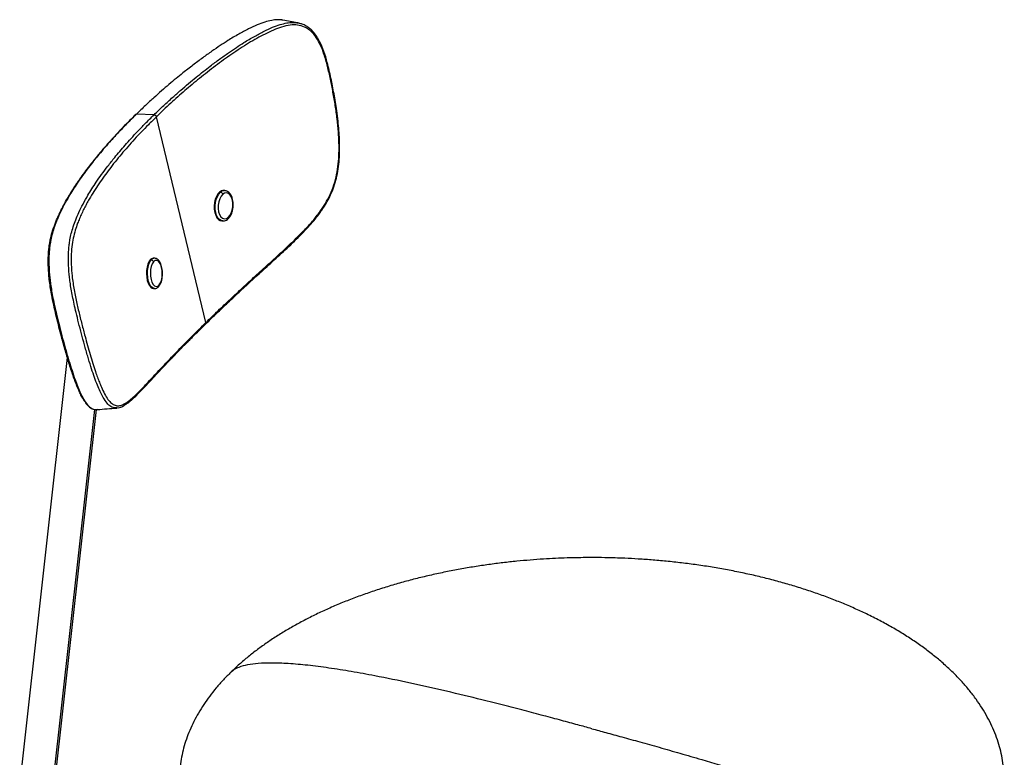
# Paper-space layout '_Trimetric' of a CAD drawing. Header units: millimetres. Extents: x -264 to 214, y -113 to 877.
# Tile 2 of 2: x -263 to 190, y 537 to 877. Entities that reach past the tile are written whole.
import ezdxf

# ---------------------------------------------------------------- set-up
doc = ezdxf.new("R2010")
doc.units = ezdxf.units.MM

psp = doc.layouts.new('_Trimetric')

# ---------------------------------------------------------------- linework, layer by layer
at = {"color": 7, "linetype": 'Continuous', "lineweight": 25}
for p, q in [((-134.01, 874.84), (-135.44, 875.24)), ((-201.6, 832.92), (-209.75, 833.17)), ((-177.75, 737.24), (-200.53, 832.01)), ((-170.99, 797.28), (-171.41, 797.31)), ((-169.04, 798.01), (-169.44, 798.04)), ((-170.42, 784.07), (-170.02, 784.04)), ((-201.49, 766.89), (-201.92, 766.89)), ((-202.96, 766.1), (-203.4, 766.09)), ((-201.82, 752.89), (-201.39, 752.89)), ((-241.55, 721.23), (-263.48, 525.11)), ((-248.5, 521.6), (-228.84, 697.28)), ((-247.58, 523.34), (-228.13, 697.24)), ((-218.77, 697.9), (-218.44, 697.98))]:
    psp.add_line(p, q, dxfattribs=at)
at = {"color": 7, "linetype": 'Continuous', "lineweight": 25, "flags": 128}
for points in [[(-171.41, 797.31), (-172.19, 796.46), (-172.86, 795.34), (-173.39, 794), (-173.74, 792.52), (-173.91, 790.96), (-173.87, 789.41), (-173.64, 787.94), (-173.22, 786.63), (-172.63, 785.53), (-171.92, 784.72), (-171.1, 784.22), (-170.43, 784.07)], [(-169.96, 784.04), (-170.69, 784.19), (-171.5, 784.69), (-172.22, 785.5), (-172.8, 786.6), (-173.22, 787.91), (-173.46, 789.38), (-173.49, 790.93), (-173.33, 792.49), (-172.98, 793.97), (-172.45, 795.31), (-171.78, 796.43), (-170.99, 797.28)], [(-169.96, 796.33), (-170.74, 795.46), (-171.38, 794.28), (-171.83, 792.87), (-172.08, 791.34), (-172.09, 789.78), (-171.87, 788.3), (-171.44, 787), (-170.82, 785.97), (-170.06, 785.29), (-169.2, 784.99), (-168.31, 785.1), (-167.45, 785.6)], [(-167.45, 785.6), (-166.67, 786.48), (-166.03, 787.66), (-165.58, 789.06), (-165.33, 790.6), (-165.32, 792.16), (-165.54, 793.64), (-165.97, 794.93), (-166.59, 795.96), (-167.35, 796.65), (-168.21, 796.95), (-169.1, 796.84), (-169.96, 796.33)], [(-203.4, 766.09), (-203.99, 765.21), (-204.48, 764.07), (-204.83, 762.71), (-205.04, 761.22), (-205.08, 759.66), (-204.97, 758.1), (-204.7, 756.64), (-204.29, 755.35), (-203.76, 754.27), (-203.14, 753.49), (-202.45, 753.02), (-201.83, 752.89)], [(-201.37, 752.89), (-202.01, 753.02), (-202.69, 753.49), (-203.32, 754.28), (-203.85, 755.35), (-204.26, 756.65), (-204.53, 758.11), (-204.64, 759.66), (-204.59, 761.22), (-204.39, 762.72), (-204.03, 764.07), (-203.55, 765.22), (-202.96, 766.1)], [(-201.85, 765.22), (-202.43, 764.31), (-202.89, 763.11), (-203.18, 761.69), (-203.29, 760.15), (-203.22, 758.59), (-202.97, 757.12), (-202.55, 755.84), (-201.99, 754.83), (-201.34, 754.17), (-200.63, 753.91), (-199.91, 754.05), (-199.24, 754.59)], [(-199.24, 754.59), (-198.66, 755.49), (-198.21, 756.69), (-197.92, 758.11), (-197.8, 759.65), (-197.88, 761.21), (-198.13, 762.68), (-198.55, 763.97), (-199.11, 764.97), (-199.76, 765.63), (-200.47, 765.9), (-201.18, 765.76), (-201.85, 765.22)]]:
    psp.add_lwpolyline(points, dxfattribs=at)
at = {"color": 7, "linetype": 'Continuous', "lineweight": 25}
for centre, radius, start, end in [((-169.57, 795.37), 2.67, 87.3131, 133.4065), ((-169.16, 795.33), 2.68, 88.6239, 133.3377), ((-171.18, 796.05), 1.25, 13.0806, 81.5781), ((-168.12, 785.4), 0.7, 314.4375, 17.1799), ((-201.85, 764.98), 1.91, 92.5357, 144.4534), ((-201.4, 764.98), 1.92, 93.2833, 144.3918), ((-203, 764.91), 1.19, 14.9426, 88.1023), ((-199.94, 754.38), 0.727, 320.9015, 16.2439)]:
    psp.add_arc(centre, radius, start, end, dxfattribs=at)
for points, knots in [([(-142.29, 876.44), (-142.45, 876.48), (-143.24, 876.66), (-144.97, 876.69), (-147.59, 876.42), (-150.73, 875.57), (-154.28, 874.25), (-158.3, 872.36), (-162.8, 869.95), (-167.15, 867.35), (-171.25, 864.7), (-175.13, 862.05), (-179.32, 859.06), (-183.78, 855.72), (-187.86, 852.53), (-191.53, 849.55), (-194.8, 846.81), (-198.22, 843.86), (-201.83, 840.63), (-205.73, 837.05), (-208.36, 834.51), (-209.75, 833.17)], [0, 0, 0, 0, 0.006473, 0.03062, 0.064788, 0.104908, 0.149595, 0.201645, 0.262759, 0.330938, 0.381252, 0.436304, 0.498538, 0.566106, 0.638041, 0.68781, 0.740785, 0.79706, 0.857189, 0.924604, 1, 1, 1, 1]), ([(-201.6, 832.92), (-200.12, 834.35), (-197.33, 837.04), (-193.2, 840.82), (-189.37, 844.21), (-185.77, 847.29), (-182.32, 850.14), (-178.98, 852.81), (-175.37, 855.6), (-171.52, 858.47), (-167.49, 861.34), (-163.76, 863.87), (-159.78, 866.43), (-155.54, 868.96), (-151.12, 871.31), (-147.18, 873.14), (-143.69, 874.42), (-140.6, 875.24), (-138.02, 875.47), (-136.38, 875.43), (-135.66, 875.26), (-135.54, 875.23)], [0, 0, 0, 0, 0.081988, 0.154452, 0.218967, 0.27931, 0.335709, 0.388781, 0.439574, 0.505775, 0.566702, 0.620688, 0.670153, 0.738451, 0.79968, 0.851839, 0.896637, 0.936883, 0.971202, 0.995495, 1, 1, 1, 1]), ([(-135.54, 875.26), (-136.66, 875.46), (-138.91, 875.86), (-141.16, 876.27), (-142.28, 876.47)], [0, 0, 0, 0, 0.499999, 1, 1, 1, 1]), ([(-135.54, 875.23), (-135.07, 875.18), (-134.57, 875.13), (-134.1, 874.9), (-134.07, 874.88)], [0, 0, 0, 0, 0.930858, 1, 1, 1, 1]), ([(-177.75, 737.23), (-175.88, 739.05), (-172.2, 742.62), (-166.53, 747.97), (-160.83, 753.27), (-154.96, 758.66), (-148.86, 764.22), (-142.55, 769.96), (-137.02, 775.15), (-132.39, 779.8), (-128.68, 783.83), (-125.42, 787.91), (-122.66, 792.02), (-120.44, 796.14), (-118.64, 800.64), (-117.41, 805.45), (-116.7, 810.34), (-116.39, 815.24), (-116.39, 820.08), (-116.68, 825.35), (-117.24, 831.08), (-118.11, 837.22), (-119.16, 843.32), (-120.35, 849.32), (-121.66, 855.23), (-123.13, 860.47), (-124.85, 864.93), (-126.82, 868.54), (-128.86, 871.02), (-130.76, 872.48), (-132.78, 873.61), (-135.5, 874.39), (-139.09, 874.31), (-142.84, 873.37), (-146.72, 871.91), (-150.52, 870.1), (-154.32, 868.08), (-159.48, 865.05), (-165.88, 860.84), (-173.44, 855.38), (-180.64, 849.76), (-187.51, 844.01), (-194.14, 838.13), (-198.35, 834.09), (-200.53, 832.01)], [0, 0, 0, 0, 0.0376857, 0.0738887, 0.1086125, 0.1434978, 0.1794464, 0.2153643, 0.2508027, 0.2719377, 0.2928241, 0.3134424, 0.3291597, 0.3447789, 0.3604886, 0.376053, 0.3917293, 0.4073439, 0.422918, 0.438558, 0.4590023, 0.4799408, 0.5008696, 0.521722, 0.5424462, 0.5632226, 0.578822, 0.5944669, 0.6100984, 0.6179462, 0.6258236, 0.6414751, 0.6571758, 0.6758759, 0.6940141, 0.7127214, 0.7316298, 0.7507929, 0.7916433, 0.8327735, 0.8753779, 0.9156038, 0.9565014, 1, 1, 1, 1]), ([(-177.89, 736.57), (-176.92, 737.51), (-175.16, 739.23), (-172.69, 741.6), (-170.69, 743.5), (-169.04, 745.06), (-166.1, 747.83), (-160.05, 753.47), (-153.15, 759.77), (-147.07, 765.3), (-143.72, 768.36), (-140.34, 771.49), (-136.94, 774.72), (-133.51, 778.11), (-130.04, 781.77), (-126.62, 785.78), (-123.84, 789.59), (-121.76, 793.06), (-120.16, 796.18), (-118.68, 799.78), (-117.53, 803.8), (-116.73, 807.98), (-116.26, 812.47), (-116.07, 817.06), (-116.17, 821.54), (-116.44, 825.82), (-116.85, 830.22), (-117.58, 835.87), (-118.66, 842.47), (-120.11, 849.81), (-121.58, 856.39), (-123.28, 862.07), (-124.94, 866.06), (-126.73, 869.16), (-128.29, 871.2), (-129.97, 872.76), (-131.57, 873.83), (-132.94, 874.56), (-133.79, 874.78), (-134.01, 874.84)], [0, 0, 0, 0, 0.0305541, 0.055956, 0.0762097, 0.0915456, 0.1057887, 0.1638219, 0.2683787, 0.2980957, 0.3278061, 0.3575047, 0.3872033, 0.4169271, 0.4469304, 0.4785474, 0.5088579, 0.5256396, 0.5434712, 0.5638392, 0.5847055, 0.6058056, 0.6269598, 0.6517831, 0.6749182, 0.6950139, 0.7177087, 0.7434288, 0.784133, 0.8236311, 0.8631545, 0.8928407, 0.9214826, 0.9370091, 0.9569273, 0.9685836, 0.9814505, 0.9953216, 1, 1, 1, 1]), ([(-209.75, 833.17), (-211.26, 831.67), (-214.11, 828.86), (-217.95, 824.86), (-221.29, 821.23), (-224.26, 817.87), (-226.95, 814.71), (-229.4, 811.7), (-231.92, 808.47), (-234.45, 805.08), (-236.89, 801.59), (-238.97, 798.42), (-241.04, 795.06), (-243.06, 791.46), (-244.98, 787.64), (-246.51, 784.13), (-247.71, 780.85), (-248.62, 777.77), (-249.24, 774.96), (-249.64, 772.42), (-249.96, 769.32), (-250.1, 765.29), (-249.93, 761.04), (-249.6, 757.62), (-249.25, 754.79), (-248.77, 751.71), (-248.15, 748.36), (-247.4, 744.76), (-246.46, 740.72), (-245.33, 736.16), (-244.04, 731.2), (-242.65, 726.04), (-241.22, 721.02), (-239.77, 716.29), (-238.39, 712.13), (-237.05, 708.5), (-235.77, 705.43), (-234.33, 702.47), (-232.71, 699.85), (-230.85, 697.96), (-229.19, 697.17), (-228.16, 697.29), (-227.76, 697.34)], [0, 0, 0, 0, 0.045018, 0.084687, 0.119975, 0.152969, 0.183743, 0.21274, 0.24047, 0.27654, 0.309404, 0.338178, 0.363914, 0.399839, 0.43196, 0.459209, 0.482843, 0.503731, 0.521589, 0.534363, 0.546562, 0.570477, 0.593135, 0.605149, 0.617639, 0.632503, 0.648648, 0.666223, 0.685909, 0.710412, 0.737474, 0.764401, 0.793575, 0.81991, 0.844867, 0.86712, 0.887657, 0.906978, 0.93319, 0.958128, 0.983872, 1, 1, 1, 1]), ([(-218.49, 698.02), (-219, 697.96), (-220.15, 697.84), (-221.91, 698.7), (-223.75, 700.63), (-225.36, 703.27), (-226.78, 706.24), (-228.06, 709.33), (-229.39, 712.97), (-230.77, 717.14), (-232.21, 721.88), (-233.64, 726.91), (-235.03, 732.07), (-236.31, 737.03), (-237.44, 741.59), (-238.38, 745.63), (-239.13, 749.22), (-239.76, 752.57), (-240.24, 755.65), (-240.59, 758.47), (-240.93, 761.87), (-241.12, 766.09), (-240.99, 770.1), (-240.68, 773.18), (-240.3, 775.7), (-239.7, 778.48), (-238.8, 781.52), (-237.64, 784.75), (-236.13, 788.21), (-234.26, 791.98), (-232.27, 795.54), (-230.22, 798.88), (-228.12, 802.06), (-225.67, 805.56), (-222.85, 809.34), (-220.07, 812.86), (-217.4, 816.08), (-214.9, 818.98), (-212.15, 822.06), (-209.06, 825.37), (-205.55, 829.02), (-202.97, 831.57), (-201.6, 832.92)], [0, 0, 0, 0, 0.020912, 0.046508, 0.071393, 0.097639, 0.117027, 0.13766, 0.160037, 0.185148, 0.211655, 0.241027, 0.268139, 0.29539, 0.320065, 0.339889, 0.357584, 0.373835, 0.388786, 0.401337, 0.413394, 0.436074, 0.459913, 0.472035, 0.484707, 0.502395, 0.523058, 0.546421, 0.573348, 0.60508, 0.640568, 0.66647, 0.69552, 0.728749, 0.765177, 0.804047, 0.830921, 0.859536, 0.889994, 0.92252, 0.959041, 1, 1, 1, 1]), ([(-200.53, 832.01), (-201.77, 830.78), (-204.14, 828.44), (-207.47, 825.01), (-210.64, 821.62), (-213.69, 818.22), (-216.69, 814.74), (-219.5, 811.32), (-222.15, 807.93), (-224.65, 804.55), (-227.03, 801.16), (-229.31, 797.68), (-231.17, 794.61), (-232.64, 791.98), (-233.8, 789.78), (-234.9, 787.52), (-235.91, 785.25), (-236.94, 782.69), (-237.93, 779.78), (-238.87, 776.27), (-239.53, 772.24), (-239.83, 767.71), (-239.77, 763.65), (-239.52, 760.35), (-239.23, 757.62), (-238.82, 754.65), (-238.27, 751.46), (-237.46, 747.32), (-236.32, 742.34), (-234.88, 736.56), (-233.51, 731.35), (-232.24, 726.68), (-231.05, 722.52), (-229.83, 718.5), (-228.7, 715.03), (-227.69, 712.13), (-226.79, 709.73), (-225.7, 707.12), (-224.4, 704.36), (-222.84, 701.79), (-221.2, 699.95), (-219.52, 699.04), (-217.83, 698.87), (-215.97, 699.39), (-213.94, 700.57), (-211.72, 702.38), (-208.74, 705.18), (-204.9, 709.22), (-200.05, 714.44), (-194.97, 719.82), (-189.63, 725.37), (-183.97, 731.13), (-179.86, 735.17), (-177.75, 737.23)], [0, 0, 0, 0, 0.025558, 0.048622, 0.071024, 0.095346, 0.117996, 0.141625, 0.164012, 0.185213, 0.207816, 0.229639, 0.251307, 0.264388, 0.276765, 0.289772, 0.302741, 0.314132, 0.329848, 0.345582, 0.361217, 0.376926, 0.392513, 0.400359, 0.408289, 0.418594, 0.429026, 0.439737, 0.460456, 0.481331, 0.502113, 0.51772, 0.533361, 0.549375, 0.564606, 0.575254, 0.585577, 0.595897, 0.611496, 0.627155, 0.642753, 0.658402, 0.674021, 0.689605, 0.710218, 0.730972, 0.751816, 0.792465, 0.834212, 0.87589, 0.915292, 0.956661, 1, 1, 1, 1]), ([(-210.01, 833.07), (-210.96, 832.13), (-212.7, 830.42), (-215.01, 828.07), (-216.83, 826.18), (-218.3, 824.63), (-219.57, 823.27), (-221.39, 821.29), (-223.74, 818.66), (-226.73, 815.2), (-228.65, 812.79), (-229.67, 811.5)], [0, 0, 0, 0, 0.132296, 0.24265, 0.331098, 0.398263, 0.459705, 0.522277, 0.673387, 0.825209, 1, 1, 1, 1]), ([(-210, 833.06), (-209.99, 833.08), (-209.96, 833.11), (-209.88, 833.15), (-209.8, 833.16), (-209.75, 833.17)], [0, 0, 0, 0, 0.190167, 0.473559, 1, 1, 1, 1]), ([(-201.6, 832.92), (-201.49, 832.91), (-201.32, 832.88), (-201.09, 832.77), (-200.93, 832.65), (-200.78, 832.5), (-200.62, 832.29), (-200.57, 832.12), (-200.53, 832.01)], [0, 0, 0, 0, 0.2394568, 0.3683607, 0.5, 0.6316393, 0.7605432, 1, 1, 1, 1]), ([(-229.67, 811.5), (-230.25, 810.8), (-232.45, 808.1), (-235.5, 803.87), (-238.73, 799.18), (-240.38, 796.43), (-241.1, 795.22)], [0, 0, 0, 0, 0.135397, 0.516559, 0.788669, 1, 1, 1, 1]), ([(-233.48, 700.89), (-233.82, 701.4), (-234.51, 702.46), (-235.54, 704.44), (-236.96, 707.54), (-238.67, 712.04), (-240.61, 717.95), (-242.46, 724.23), (-244.04, 730.02), (-245.4, 735.21), (-246.52, 739.67), (-247.59, 744.19), (-248.47, 748.34), (-249.15, 752.08), (-249.66, 755.37), (-250.11, 759.25), (-250.35, 762.89), (-250.36, 766.15), (-250.28, 768.48), (-250.11, 770.7), (-249.85, 772.81), (-249.5, 774.87), (-248.88, 777.68), (-247.89, 780.93), (-246.49, 784.58), (-244.93, 788), (-243.21, 791.33), (-241.96, 793.64), (-241.22, 794.82), (-241.14, 794.94)], [0, 0, 0, 0, 0.025897, 0.053597, 0.083304, 0.144739, 0.206561, 0.268762, 0.332333, 0.373841, 0.416424, 0.457421, 0.498509, 0.526922, 0.55418, 0.581493, 0.622968, 0.643345, 0.664432, 0.683897, 0.704072, 0.72514, 0.747264, 0.796251, 0.843918, 0.893326, 0.943216, 0.993907, 1, 1, 1, 1]), ([(-167.63, 784.9), (-167.47, 785.04), (-167.03, 785.45), (-166.41, 786.31), (-165.82, 787.52), (-165.39, 788.89), (-165.15, 790.36), (-165.09, 791.85), (-165.23, 793.31), (-165.56, 794.68), (-166.08, 795.89), (-166.76, 796.86), (-167.56, 797.54), (-168.35, 797.94), (-168.89, 797.96), (-169.11, 797.97)], [0, 0, 0, 0, 0.045903, 0.12823, 0.211757, 0.295364, 0.378649, 0.46183, 0.545229, 0.629163, 0.714045, 0.800064, 0.87575, 0.947821, 1, 1, 1, 1]), ([(-169.95, 784.07), (-169.84, 784.06), (-169.42, 784), (-168.67, 784.22), (-168.02, 784.57), (-167.69, 784.84), (-167.63, 784.9)], [0, 0, 0, 0, 0.1294697, 0.5162287, 0.9039187, 1, 1, 1, 1]), ([(-199.38, 753.92), (-199.25, 754.08), (-198.91, 754.52), (-198.45, 755.42), (-198.03, 756.67), (-197.77, 758.07), (-197.67, 759.54), (-197.72, 761.02), (-197.92, 762.46), (-198.27, 763.78), (-198.77, 764.95), (-199.39, 765.88), (-200.11, 766.51), (-200.83, 766.86), (-201.31, 766.87), (-201.52, 766.87)], [0, 0, 0, 0, 0.045718, 0.129906, 0.214891, 0.298941, 0.382199, 0.465173, 0.548331, 0.632097, 0.717156, 0.804335, 0.879931, 0.948913, 1, 1, 1, 1]), ([(-201.35, 752.92), (-201.29, 752.91), (-200.95, 752.88), (-200.34, 753.12), (-199.76, 753.5), (-199.47, 753.82), (-199.38, 753.92)], [0, 0, 0, 0, 0.083718, 0.455293, 0.825862, 1, 1, 1, 1]), ([(-218.1, 698.06), (-217.69, 698.14), (-216.72, 698.32), (-215.37, 699.06), (-214.11, 699.89), (-213.03, 700.73), (-211.69, 701.86), (-210.05, 703.39), (-207.57, 705.87), (-204.52, 709.11), (-200.99, 712.91), (-197.51, 716.61), (-194.13, 720.17), (-191.43, 722.97), (-189.52, 724.93), (-188.41, 726.07), (-187.14, 727.37), (-185.53, 729), (-183.45, 731.09), (-180.87, 733.66), (-178.94, 735.55), (-177.89, 736.57)], [0, 0, 0, 0, 0.030488, 0.070962, 0.104639, 0.134235, 0.163223, 0.218675, 0.273547, 0.371618, 0.469757, 0.553058, 0.636315, 0.718711, 0.744615, 0.769228, 0.795485, 0.831407, 0.877456, 0.933646, 1, 1, 1, 1]), ([(-177.75, 737.23), (-177.74, 737.12), (-177.71, 736.95), (-177.77, 736.75), (-177.83, 736.64), (-177.88, 736.59), (-177.89, 736.58)], [0, 0, 0, 0, 0.440421, 0.677507, 0.919625, 1, 1, 1, 1]), ([(-233.27, 700.45), (-233.26, 700.44), (-232.92, 699.93), (-232.26, 699.19), (-231.3, 698.27), (-230.67, 697.92), (-230.36, 697.76)], [0, 0, 0, 0, 0.009457, 0.37457, 0.691872, 1, 1, 1, 1]), ([(-230.36, 697.76), (-230.32, 697.73), (-229.89, 697.46), (-229.02, 697.24), (-228.2, 697.23), (-227.76, 697.22)], [0, 0, 0, 0, 0.049764, 0.502456, 1, 1, 1, 1]), ([(-227.76, 697.22), (-226.26, 697.34), (-223.26, 697.56), (-220.26, 697.79), (-218.76, 697.9)], [0, 0, 0, 0, 0.500001, 1, 1, 1, 1]), ([(0, 629.08), (-2.68, 629.06), (-6.45, 629.04), (-12.02, 628.88), (-16.78, 628.69), (-22.45, 628.38), (-28.4, 627.95), (-34.61, 627.39), (-41, 626.7), (-47.5, 625.86), (-54.08, 624.88), (-60.69, 623.76), (-67.3, 622.49), (-73.89, 621.07), (-80.44, 619.51), (-86.92, 617.8), (-93.32, 615.95), (-99.62, 613.95), (-105.8, 611.82), (-111.85, 609.55), (-117.76, 607.14), (-123.5, 604.6), (-129.08, 601.93), (-134.47, 599.13), (-139.66, 596.22), (-144.65, 593.18), (-149.42, 590.04), (-153.97, 586.78), (-158.28, 583.43), (-162.32, 579.97), (-164.96, 577.6), (-166.17, 576.37), (-166.19, 576.34)], [0, 0, 0, 0, 0.040133, 0.056429, 0.083487, 0.111607, 0.141793, 0.173319, 0.205892, 0.239277, 0.273305, 0.307851, 0.34282, 0.378137, 0.413743, 0.449591, 0.485641, 0.521861, 0.558223, 0.594704, 0.631282, 0.667939, 0.70466, 0.741429, 0.778233, 0.815061, 0.851901, 0.888744, 0.92558, 0.962401, 0.999198, 1, 1, 1, 1]), ([(190, 526.3), (189.97, 527.63), (189.92, 530.39), (189.44, 534.58), (188.66, 538.85), (187.54, 543.1), (186.1, 547.34), (184.32, 551.54), (182.23, 555.7), (179.8, 559.82), (177.06, 563.89), (173.99, 567.89), (170.61, 571.83), (166.91, 575.7), (162.9, 579.49), (158.59, 583.18), (153.98, 586.78), (149.07, 590.29), (143.87, 593.68), (138.39, 596.96), (132.63, 600.11), (126.82, 603.04), (120.98, 605.73), (115.18, 608.21), (109.2, 610.57), (103.05, 612.79), (96.76, 614.88), (90.32, 616.84), (83.74, 618.66), (77.05, 620.34), (70.25, 621.88), (63.35, 623.27), (56.38, 624.51), (49.36, 625.6), (42.3, 626.54), (35.25, 627.33), (28.3, 627.96), (21.62, 628.43), (15.79, 628.74), (10.62, 628.93), (5.57, 629.05), (1.98, 629.07), (0, 629.08)], [0, 0, 0, 0, 0.023627, 0.049087, 0.07467, 0.100369, 0.126184, 0.152118, 0.178172, 0.204348, 0.230646, 0.257068, 0.283616, 0.310289, 0.33709, 0.36402, 0.391082, 0.418277, 0.44561, 0.473084, 0.500704, 0.528478, 0.553484, 0.578524, 0.603592, 0.628683, 0.653795, 0.678919, 0.704052, 0.729184, 0.754306, 0.779404, 0.804459, 0.829441, 0.854302, 0.878948, 0.903188, 0.926526, 0.94805, 0.963267, 0.979639, 1, 1, 1, 1]), ([(0, 550.3), (-2.15, 550.89), (-6.78, 552.15), (-14.16, 554.15), (-22.37, 556.34), (-31.29, 558.7), (-40.78, 561.15), (-52.72, 564.16), (-67.02, 567.61), (-83.46, 571.33), (-98.08, 574.34), (-110.61, 576.62), (-120.92, 578.26), (-130.6, 579.52), (-139.49, 580.32), (-147.09, 580.62), (-153.37, 580.42), (-158.36, 579.82), (-162.14, 578.79), (-164.72, 577.63), (-165.75, 576.67), (-166.15, 576.29)], [0, 0, 0, 0, 0.038126, 0.081915, 0.130616, 0.18348, 0.239756, 0.298697, 0.394909, 0.492979, 0.590047, 0.654209, 0.715714, 0.773703, 0.827352, 0.87589, 0.911946, 0.943688, 0.97099, 0.988666, 1, 1, 1, 1]), ([(-166.19, 576.34), (-167.37, 575.16), (-169.75, 572.78), (-172.99, 569.09), (-176.01, 565.31), (-178.74, 561.46), (-181.18, 557.54), (-183.34, 553.57), (-185.2, 549.55), (-186.76, 545.49), (-188.03, 541.39), (-188.99, 537.26), (-189.64, 533.11), (-189.96, 529.45), (-189.99, 527.18), (-190, 526.3)], [0, 0, 0, 0, 0.078233, 0.158129, 0.237932, 0.317628, 0.397207, 0.476661, 0.555981, 0.63516, 0.714195, 0.793082, 0.871819, 0.950407, 1, 1, 1, 1]), ([(0, 550.3), (2.15, 549.72), (6.78, 548.46), (14.16, 546.45), (22.37, 544.18), (31.29, 541.69), (40.78, 538.98), (52.72, 535.5), (67.02, 531.18), (83.46, 525.97), (98.08, 521.03), (110.61, 516.5), (120.92, 512.54), (130.6, 508.53), (139.49, 504.5), (147.09, 500.66), (153.37, 497.05), (158.35, 493.74), (162.16, 490.67), (164.88, 487.88), (166.65, 485.44), (167.82, 482.97), (167.97, 481.4), (168.04, 480.63)], [0, 0, 0, 0, 0.03694, 0.079368, 0.126555, 0.177775, 0.232301, 0.28941, 0.38263, 0.477651, 0.571701, 0.633868, 0.69346, 0.749647, 0.801627, 0.848656, 0.883591, 0.914346, 0.940799, 0.957925, 0.973031, 0.986723, 1, 1, 1, 1])]:
    psp.add_open_spline(points, degree=3, knots=knots, dxfattribs=at)

doc.saveas('drawing.dxf')
